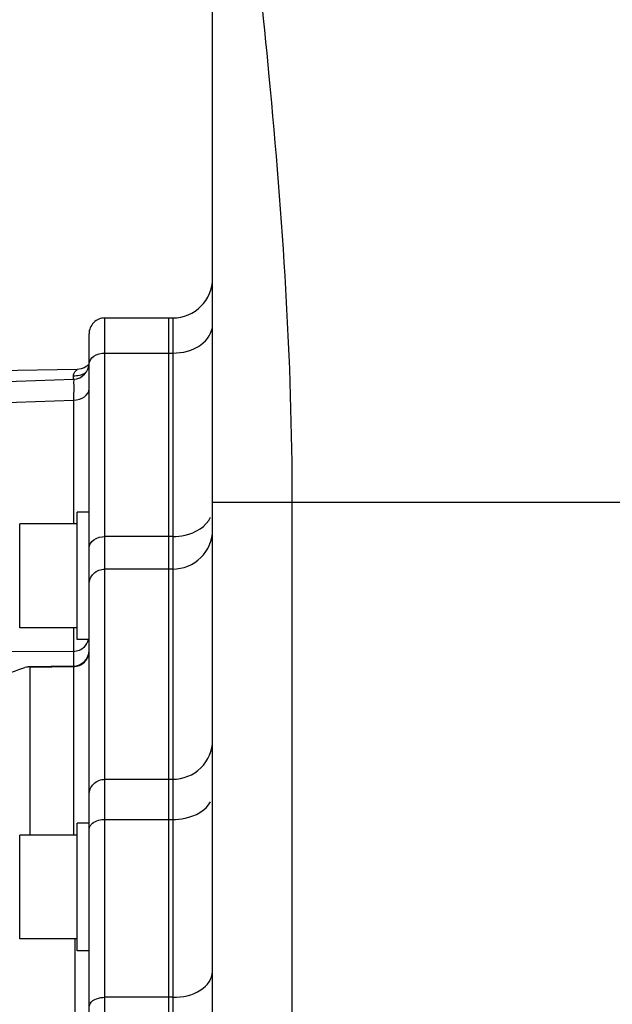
# Model space of a CAD drawing. Header units: millimetres. Extents: x 0 to 8410, y 0 to 5940.
# Tile 39 of 85: x 1722 to 1796, y 3442 to 3566. Entities that reach past the tile are written whole.
import ezdxf

# ---------------------------------------------------------------- set-up
doc = ezdxf.new("R2010")
doc.units = ezdxf.units.MM
doc.header["$LTSCALE"] = 462.55
doc.layers.get('0').update_dxf_attribs({"linetype": 'CONTINUOUS'})
for name, color, linetype in [('204101000013-1_DXF_DIMENSION', 7, 'CONTINUOUS'), ('304102000035DXF_CONTINUOUS_LINE', 7, 'CONTINUOUS'), ('304103000018DXF_CONTINUOUS_LINE', 7, 'CONTINUOUS'), ('501023000047DXF_CONTINUOUS_LINE', 7, 'CONTINUOUS'), ('504001000008DXF_CONTINUOUS_LINE', 7, 'CONTINUOUS')]:
    doc.layers.add(name, color=color, linetype=linetype)
doc.styles.get("Standard").update_dxf_attribs({"font": 'txt', "width": 0.7})
doc.dimstyles.new('DIMSTYLE_7', dxfattribs={"dimtxt": 70, "dimasz": 60, "dimexe": 1.5, "dimexo": 0, "dimgap": 1.75, "dimtad": 1, "dimdsep": 46, "dimtxsty": 'Standard', "dimblk": '_FILLED', "dimblk1": '_FILLED', "dimblk2": '_FILLED', "dimcen": 0.09, "dimclrt": 5, "dimazin": 2, "dimtp": 0.01, "dimtm": 0.01, "dimtfac": 1, "dimtofl": 0, "dimtmove": 0, "dimatfit": 3, "dimldrblk": '_FILLED', "dimfxl": 0, "dimtolj": 1, "dimarcsym": 0})

# ---------------------------------------------------------------- blocks, each defined once
blk = doc.blocks.new('_FILLED')
at = {"color": 0, "linetype": 'ByBlock'}
blk.add_solid([(0, 0), (-1, 0.125), (-1, -0.125)], dxfattribs=at)
blk = doc.blocks.new('*D17')
at = {"layer": '204101000013-1_DXF_DIMENSION', "color": 2, "linetype": 'Continuous'}
for p, q in [((1620.24, 3854.73), (1620.24, 2759.43)), ((2072.74, 3146.17), (2072.74, 2759.43)), ((1620.24, 2774.43), (1846.49, 2774.43)), ((2072.74, 2774.43), (1846.49, 2774.43))]:
    blk.add_line(p, q, dxfattribs=at)
at = {"layer": '204101000013-1_DXF_DIMENSION', "color": 2, "linetype": 'Continuous', "xscale": 60, "yscale": 60, "zscale": 60, "rotation": 180}
blk.add_blockref('_FILLED', (1620.24, 2774.43), dxfattribs=at)
at = {"layer": '204101000013-1_DXF_DIMENSION', "color": 2, "linetype": 'Continuous', "xscale": 60, "yscale": 60, "zscale": 60}
blk.add_blockref('_FILLED', (2072.74, 2774.43), dxfattribs=at)
blk = doc.blocks.new('*D18')
at = {"layer": '204101000013-1_DXF_DIMENSION', "color": 2, "linetype": 'Continuous'}
for p, q in [((1620.24, 3860.58), (1620.24, 2954.04)), ((1877.74, 3135.23), (1877.74, 2954.04)), ((1620.24, 2969.04), (1748.99, 2969.04)), ((1877.74, 2969.04), (1748.99, 2969.04))]:
    blk.add_line(p, q, dxfattribs=at)
at = {"layer": '204101000013-1_DXF_DIMENSION', "color": 2, "linetype": 'Continuous', "xscale": 60, "yscale": 60, "zscale": 60, "rotation": 180}
blk.add_blockref('_FILLED', (1620.24, 2969.04), dxfattribs=at)
at = {"layer": '204101000013-1_DXF_DIMENSION', "color": 2, "linetype": 'Continuous', "xscale": 60, "yscale": 60, "zscale": 60}
blk.add_blockref('_FILLED', (1877.74, 2969.04), dxfattribs=at)

msp = doc.modelspace()

# ---------------------------------------------------------------- linework, layer by layer
at = {"layer": '304102000035DXF_CONTINUOUS_LINE', "color": 7, "linetype": 'Continuous'}
for p, q in [((1732.238, 3528.495), (1740.238, 3528.495)), ((1740.238, 3374.533), (1740.238, 3528.494)), ((1730.238, 3371.175), (1730.238, 3526.497)), ((1728.77, 3522.047), (1675.043, 3521.034)), ((1729.968, 3522.465), (1729.641, 3522.258)), ((1671.693, 3518.783), (1728.309, 3520.833)), ((1728.271, 3484.858), (1722.694, 3484.764)), ((1722.863, 3463.675), (1722.863, 3484.699))]:
    msp.add_line(p, q, dxfattribs=at)
at = {"layer": '304102000035DXF_CONTINUOUS_LINE', "color": 9, "linetype": 'Continuous'}
for p, q in [((1732.238, 3369.175), (1732.238, 3528.495)), ((1732.238, 3524.102), (1740.238, 3524.102)), ((1672.687, 3516.184), (1728.308, 3518.198)), ((1728.308, 3518.198), (1728.308, 3502.675)), ((1740.238, 3501.092), (1732.238, 3501.092)), ((1740.238, 3497.027), (1732.238, 3497.027)), ((1728.273, 3486.71), (1720.058, 3486.647)), ((1728.273, 3486.71), (1728.273, 3484.858)), ((1728.273, 3484.79), (1722.863, 3484.699)), ((1728.273, 3484.79), (1728.273, 3463.675)), ((1732.238, 3470.675), (1740.238, 3470.675)), ((1732.238, 3465.645), (1740.238, 3465.645)), ((1728.477, 3450.675), (1728.477, 3434.725)), ((1740.238, 3443.357), (1732.238, 3443.357))]:
    msp.add_line(p, q, dxfattribs=at)
at = {"layer": '304102000035DXF_CONTINUOUS_LINE', "color": 7, "linetype": 'Continuous'}
for points in [[(1729.641, 3522.258), (1729.247, 3522.11), (1728.788, 3522.048)], [(1730.238, 3522.729), (1730.205, 3522.687), (1729.968, 3522.465)]]:
    msp.add_lwpolyline(points, dxfattribs=at)
for centre, start, end in [((1732.238, 3526.495), 90, 180.00007), ((1728.238, 3522.831), 272.07359, 360), ((1728.238, 3486.858), 270.96591, 360)]:
    msp.add_arc(centre, 2, start, end, dxfattribs=at)
at = {"layer": '304102000035DXF_CONTINUOUS_LINE', "color": 9, "linetype": 'Continuous'}
msp.add_arc((1641.728, 3521.901), 86.56, 359.29502, 359.53693, dxfattribs=at)
for points, knots in [([(1730.238, 3522.688), (1730.238, 3523.074), (1730.833, 3523.915), (1731.747, 3524.102), (1732.238, 3524.102)], [0, 0, 0, 0, 0.4402325, 1, 1, 1, 1]), ([(1728.361, 3521.56), (1728.418, 3521.693), (1728.555, 3521.849), (1728.714, 3522.044), (1728.787, 3522.047)], [0, 0, 0, 0, 0.6620304, 1, 1, 1, 1]), ([(1728.31, 3520.833), (1728.368, 3520.836), (1728.238, 3520.461), (1728.363, 3520.095), (1728.29, 3519.196), (1728.309, 3518.571), (1728.308, 3518.198)], [0, 0, 0, 0, 0.0655456, 0.2598381, 0.5753916, 1, 1, 1, 1]), ([(1729.895, 3521.714), (1729.861, 3521.684), (1729.787, 3521.627), (1729.709, 3521.576), (1729.668, 3521.552)], [0, 0, 0, 0, 0.4880072, 1, 1, 1, 1]), ([(1728.308, 3518.198), (1728.786, 3518.21), (1729.672, 3518.411), (1730.238, 3519.234), (1730.238, 3519.612)], [0, 0, 0, 0, 0.5591578, 1, 1, 1, 1]), ([(1730.238, 3499.678), (1730.238, 3500.064), (1730.833, 3500.905), (1731.747, 3501.092), (1732.238, 3501.092)], [0, 0, 0, 0, 0.4402325, 1, 1, 1, 1]), ([(1730.238, 3495.07), (1730.238, 3495.571), (1730.675, 3496.62), (1731.729, 3497.027), (1732.238, 3497.027)], [0, 0, 0, 0, 0.4960946, 1, 1, 1, 1]), ([(1728.306, 3489.662), (1728.304, 3489.331), (1728.297, 3488.347), (1728.291, 3487.363), (1728.273, 3486.71)], [0, 0, 0, 0, 0.3358219, 1, 1, 1, 1]), ([(1728.271, 3484.858), (1728.277, 3484.859), (1728.265, 3484.819), (1728.273, 3484.807), (1728.273, 3484.79)], [0, 0, 0, 0, 0.2505626, 1, 1, 1, 1]), ([(1730.238, 3468.719), (1730.238, 3469.22), (1730.675, 3470.268), (1731.729, 3470.675), (1732.238, 3470.675)], [0, 0, 0, 0, 0.4960946, 1, 1, 1, 1]), ([(1730.39, 3464.851), (1730.47, 3464.975), (1730.959, 3465.475), (1731.699, 3465.645), (1732.238, 3465.645)], [0, 0, 0, 0, 0.2150115, 1, 1, 1, 1]), ([(1730.238, 3442.071), (1730.238, 3442.243), (1730.537, 3443.087), (1731.567, 3443.357), (1732.238, 3443.357)], [0, 0, 0, 0, 0.203877, 1, 1, 1, 1])]:
    msp.add_open_spline(points, degree=3, knots=knots, dxfattribs=at)
for points in [[(1728.285, 3521.202), (1728.286, 3521.324), (1728.313, 3521.448), (1728.361, 3521.56)], [(1729.035, 3521.298), (1728.791, 3521.236), (1728.537, 3521.205), (1728.285, 3521.202)], [(1729.668, 3521.552), (1729.473, 3521.436), (1729.256, 3521.354), (1729.035, 3521.298)], [(1729.664, 3487.288), (1729.91, 3487.53), (1730.097, 3487.85), (1730.181, 3488.185)], [(1728.273, 3486.71), (1728.775, 3486.719), (1729.306, 3486.935), (1729.664, 3487.288)], [(1730.089, 3485.99), (1730.186, 3486.219), (1730.238, 3486.472), (1730.238, 3486.721)], [(1729.027, 3484.946), (1729.262, 3485.044), (1729.483, 3485.189), (1729.664, 3485.367)], [(1729.664, 3485.367), (1729.843, 3485.543), (1729.991, 3485.758), (1730.089, 3485.99)], [(1728.273, 3484.79), (1728.53, 3484.794), (1728.79, 3484.848), (1729.027, 3484.946)], [(1730.238, 3464.359), (1730.238, 3464.531), (1730.297, 3464.707), (1730.39, 3464.851)]]:
    msp.add_open_spline(points, degree=3, dxfattribs=at)
at = {"layer": '304102000035DXF_CONTINUOUS_LINE', "color": 7, "linetype": 'Continuous'}
for points, knots in [([(1719.912, 3483.847), (1720.491, 3484.083), (1721.246, 3484.383), (1722.022, 3484.625), (1722.202, 3484.672)], [0, 0, 0, 0, 0.7702314, 1, 1, 1, 1]), ([(1722.71, 3484.764), (1722.685, 3484.764), (1722.63, 3484.76), (1722.576, 3484.752), (1722.547, 3484.748)], [0, 0, 0, 0, 0.4688611, 1, 1, 1, 1]), ([(1722.863, 3484.699), (1722.863, 3484.721), (1722.808, 3484.77), (1722.748, 3484.765), (1722.71, 3484.764)], [0, 0, 0, 0, 0.3727743, 1, 1, 1, 1])]:
    msp.add_open_spline(points, degree=3, knots=knots, dxfattribs=at)
msp.add_open_spline([(1722.547, 3484.748), (1722.431, 3484.729), (1722.316, 3484.702), (1722.202, 3484.672)], degree=3, dxfattribs=at)
at = {"layer": '304103000018DXF_CONTINUOUS_LINE', "color": 7, "linetype": 'Continuous'}
for p, q in [((1745.738, 3372.175), (1745.738, 3681.675)), ((1740.238, 3528.495), (1740.738, 3528.495)), ((1740.238, 3366.175), (1740.238, 3528.494))]:
    msp.add_line(p, q, dxfattribs=at)
at = {"layer": '304103000018DXF_CONTINUOUS_LINE', "color": 9, "linetype": 'Continuous'}
for p, q in [((1740.738, 3528.495), (1740.738, 3389.992)), ((1740.238, 3524.102), (1740.738, 3524.102)), ((1745.738, 3505.401), (1814.194, 3505.4)), ((1755.738, 3369.175), (1755.738, 3505.401)), ((1740.738, 3501.092), (1740.238, 3501.092)), ((1740.738, 3497.027), (1740.238, 3497.027)), ((1740.238, 3470.675), (1740.738, 3470.675)), ((1740.238, 3465.645), (1740.738, 3465.645)), ((1740.738, 3443.357), (1740.238, 3443.357))]:
    msp.add_line(p, q, dxfattribs=at)
at = {"layer": '304103000018DXF_CONTINUOUS_LINE', "color": 7, "linetype": 'Continuous'}
msp.add_arc((1740.738, 3533.495), 5, 270, 359.99981, dxfattribs=at)
at = {"layer": '304103000018DXF_CONTINUOUS_LINE', "color": 9, "linetype": 'Continuous'}
for points, knots in [([(1755.738, 3505.401), (1755.742, 3523.218), (1753.514, 3556.537), (1749.507, 3589.623), (1748.294, 3605.089)], [0, 0, 0, 0, 0.53456, 1, 1, 1, 1]), ([(1740.738, 3524.102), (1741.966, 3524.102), (1744.249, 3524.569), (1745.738, 3526.671), (1745.738, 3527.637)], [0, 0, 0, 0, 0.5597606, 1, 1, 1, 1]), ([(1740.738, 3501.092), (1741.256, 3501.092), (1743.055, 3501.271), (1744.946, 3502.344), (1745.493, 3503.535)], [0, 0, 0, 0, 0.2833807, 1, 1, 1, 1]), ([(1740.738, 3497.027), (1742.009, 3497.027), (1744.644, 3498.044), (1745.738, 3500.666), (1745.738, 3501.917)], [0, 0, 0, 0, 0.503905, 1, 1, 1, 1]), ([(1740.738, 3470.675), (1742.009, 3470.675), (1744.644, 3471.693), (1745.738, 3474.314), (1745.738, 3475.566)], [0, 0, 0, 0, 0.503905, 1, 1, 1, 1]), ([(1740.738, 3465.645), (1741.255, 3465.645), (1743.009, 3465.807), (1744.92, 3466.73), (1745.493, 3467.866)], [0, 0, 0, 0, 0.2892524, 1, 1, 1, 1]), ([(1740.738, 3443.357), (1741.957, 3443.357), (1744.138, 3443.718), (1745.738, 3445.67), (1745.738, 3446.571)], [0, 0, 0, 0, 0.5750524, 1, 1, 1, 1])]:
    msp.add_open_spline(points, degree=3, knots=knots, dxfattribs=at)
at = {"layer": '501023000047DXF_CONTINUOUS_LINE', "color": 7, "linetype": 'Continuous'}
for p, q in [((1728.738, 3502.675), (1721.538, 3502.675)), ((1728.738, 3489.675), (1721.538, 3489.675)), ((1728.738, 3463.675), (1721.538, 3463.675)), ((1728.738, 3450.675), (1721.538, 3450.675))]:
    msp.add_line(p, q, dxfattribs=at)
at = {"layer": '501023000047DXF_CONTINUOUS_LINE', "color": 9, "linetype": 'Continuous'}
for p, q in [((1721.538, 3489.675), (1721.538, 3502.675)), ((1721.538, 3450.675), (1721.538, 3463.675))]:
    msp.add_line(p, q, dxfattribs=at)
at = {"layer": '504001000008DXF_CONTINUOUS_LINE', "color": 7, "linetype": 'Continuous'}
for p, q in [((1730.238, 3504.175), (1728.738, 3504.175)), ((1728.738, 3488.175), (1728.738, 3504.175)), ((1730.238, 3488.175), (1728.738, 3488.175)), ((1730.238, 3465.175), (1728.738, 3465.175)), ((1728.738, 3449.175), (1728.738, 3465.175)), ((1730.238, 3449.175), (1728.738, 3449.175))]:
    msp.add_line(p, q, dxfattribs=at)

# ---------------------------------------------------------------- dimensions: what is measured, and where the dimension line sits
at = {"layer": '204101000013-1_DXF_DIMENSION', "color": 2, "linetype": 'Continuous'}
dim = msp.add_linear_dim(base=(1620.238, 2969.039), p1=(1877.738, 3135.23), p2=(1620.238, 3860.577), angle=180, dimstyle='DIMSTYLE_7', dxfattribs=at)
dim.commit()
dim.dimension.update_dxf_attribs({"geometry": '*D18', "text_midpoint": (1626.488, 2969.039), "dimtype": 160})
dim = msp.add_linear_dim(base=(2072.738, 2774.431), p1=(1620.238, 3854.733), p2=(2072.738, 3146.175), dimstyle='DIMSTYLE_7', dxfattribs=at)
dim.commit()
dim.dimension.update_dxf_attribs({"geometry": '*D17', "text_midpoint": (1723.988, 2774.431), "dimtype": 160})

doc.saveas('drawing.dxf')
